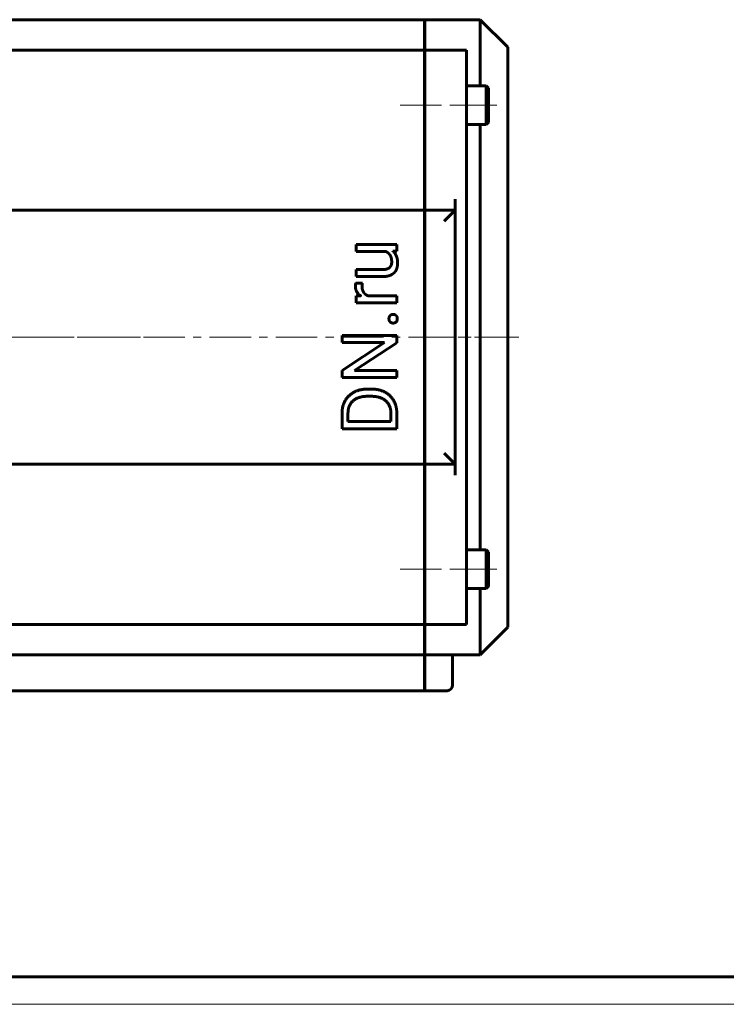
# Model space of a CAD drawing. Header units: millimetres. Extents: x 0 to 841, y 0 to 594.
# Tile 3 of 22: x 256 to 384, y 0 to 178. Entities that reach past the tile are written whole.
import ezdxf

# ---------------------------------------------------------------- set-up
doc = ezdxf.new("R2010")
doc.units = ezdxf.units.MM
for name, pattern in [('K5LT_AXLED', [12, 7.5, -1.5, 1.5, -1.5]), ('K5LT_BASIC', [0]), ('K5LT_THIN', [0])]:
    doc.linetypes.add(name, pattern=pattern)
doc.layers.add('Системный слой (1)', color=251, linetype='Continuous', true_color=0x6c6c6c)

# ---------------------------------------------------------------- blocks, each defined once
blk = doc.blocks.new('U43')
at = {"layer": 'Системный слой (1)', "color": 150, "linetype": 'K5LT_BASIC', "lineweight": 60, "true_color": 0x0080ff}
for p, q in [((340.14, 78.78), (340.14, 82.28)), ((340.14, 75.28), (340.14, 78.78))]:
    blk.add_line(p, q, dxfattribs=at)
blk = doc.blocks.new('U44')
at = {"layer": 'Системный слой (1)', "color": 150, "linetype": 'K5LT_BASIC', "lineweight": 60, "true_color": 0x0080ff}
for p, q in [((340.54, 78.78), (340.54, 81.88)), ((340.54, 75.68), (340.54, 78.78))]:
    blk.add_line(p, q, dxfattribs=at)
blk = doc.blocks.new('U45')
at = {"layer": 'Системный слой (1)', "color": 150, "linetype": 'K5LT_BASIC', "lineweight": 60, "true_color": 0x0080ff}
for p, q in [((340.14, 162.78), (340.14, 166.28)), ((340.14, 159.28), (340.14, 162.78))]:
    blk.add_line(p, q, dxfattribs=at)
blk = doc.blocks.new('U46')
at = {"layer": 'Системный слой (1)', "color": 150, "linetype": 'K5LT_BASIC', "lineweight": 60, "true_color": 0x0080ff}
for p, q in [((340.54, 162.78), (340.54, 165.88)), ((340.54, 159.68), (340.54, 162.78))]:
    blk.add_line(p, q, dxfattribs=at)
blk = doc.blocks.new('U50')
at = {"layer": 'Системный слой (1)', "color": 150, "linetype": 'K5LT_BASIC', "lineweight": 60, "true_color": 0x0080ff}
for p, q in [((196.04, 56.78), (91.14, 56.78)), ((216.04, 56.78), (204.04, 56.78)), ((328.94, 56.78), (224.04, 56.78))]:
    blk.add_line(p, q, dxfattribs=at)
blk = doc.blocks.new('U51')
at = {"layer": 'Системный слой (1)', "color": 150, "linetype": 'K5LT_BASIC', "lineweight": 60, "true_color": 0x0080ff}
for p, q in [((339.04, 166.28), (339.04, 178.28)), ((339.04, 82.28), (339.04, 159.28)), ((339.04, 63.28), (339.04, 75.28))]:
    blk.add_line(p, q, dxfattribs=at)
blk = doc.blocks.new('U53')
at = {"layer": 'Системный слой (1)', "color": 150, "linetype": 'K5LT_BASIC', "lineweight": 60, "true_color": 0x0080ff}
for p, q in [((197.54, 63.28), (91.14, 63.28)), ((217.54, 63.28), (202.54, 63.28)), ((328.94, 63.28), (222.54, 63.28))]:
    blk.add_line(p, q, dxfattribs=at)
blk = doc.blocks.new('U56')
at = {"layer": 'Системный слой (1)', "color": 30, "linetype": 'K5LT_AXLED', "lineweight": 18, "true_color": 0xff8000}
for q in [(210.04, 157.78), (134.54, 120.78), (285.54, 120.78), (210.04, 77.28)]:
    blk.add_line((210.04, 120.78), q, dxfattribs=at)
blk = doc.blocks.new('U103')
at = {"color": 150, "linetype": 'K5LT_BASIC', "lineweight": 60, "true_color": 0x0080ff}
blk.add_line((836, 5), (20, 5), dxfattribs=at)
at = {"color": 7, "linetype": 'K5LT_THIN', "lineweight": 18}
blk.add_line((841, 0), (0, 0), dxfattribs=at)

msp = doc.modelspace()

# ---------------------------------------------------------------- linework, layer by layer
at = {"layer": 'Системный слой (1)', "color": 150, "linetype": 'K5LT_BASIC', "lineweight": 60, "true_color": 0x0080ff}
for p, q in [((328.94, 178.284), (91.14, 178.284)), ((328.94, 172.784), (328.94, 178.284)), ((329.04, 172.784), (329.04, 178.284)), ((339.04, 178.284), (329.04, 178.284)), ((339.04, 178.284), (344.04, 173.284)), ((344.04, 68.284), (344.04, 173.284)), ((328.94, 172.784), (91.14, 172.784)), ((328.94, 172.784), (328.94, 170.784)), ((336.54, 172.784), (329.04, 172.784)), ((329.04, 172.784), (329.04, 170.784)), ((336.54, 172.784), (336.54, 170.784)), ((328.94, 170.784), (328.94, 145.784)), ((329.04, 170.784), (329.04, 145.784)), ((336.54, 120.784), (336.54, 170.784)), ((340.14, 166.284), (336.54, 166.284)), ((340.14, 166.284), (340.54, 165.884)), ((328.94, 164.784), (329.04, 164.784)), ((328.94, 160.784), (329.04, 160.784)), ((340.14, 159.284), (336.54, 159.284)), ((340.14, 159.284), (340.54, 159.684)), ((328.94, 143.784), (328.94, 145.784)), ((328.94, 145.784), (329.04, 145.784)), ((329.04, 143.784), (329.04, 145.784)), ((334.54, 145.784), (334.54, 143.784)), ((328.94, 143.784), (91.14, 143.784)), ((328.94, 143.784), (328.94, 141.784)), ((334.54, 143.784), (329.04, 143.784)), ((329.04, 143.784), (329.04, 141.784)), ((332.54, 141.784), (334.54, 143.784)), ((334.54, 97.784), (334.54, 143.784)), ((328.94, 141.784), (328.94, 99.784)), ((329.04, 141.784), (329.04, 99.784)), ((323.957, 137.585), (316.576, 137.585)), ((316.576, 137.585), (316.576, 136.316)), ((323.957, 136.377), (323.957, 137.585)), ((316.576, 136.316), (321.947, 136.316)), ((323.227, 136.351), (323.957, 136.377)), ((321.351, 133.035), (316.576, 133.035)), ((316.576, 133.035), (316.576, 131.773)), ((317.709, 130.599), (316.535, 130.605)), ((316.576, 131.773), (321.337, 131.773)), ((317.42, 128.291), (316.576, 128.266)), ((316.576, 128.266), (316.576, 127.038)), ((316.576, 127.038), (323.957, 127.038)), ((323.957, 128.3), (318.714, 128.3)), ((323.957, 127.038), (323.957, 128.3)), ((314.025, 121.11), (314.025, 119.808)), ((323.957, 121.11), (314.025, 121.11)), ((314.025, 119.808), (321.706, 119.808)), ((321.706, 119.808), (314.025, 114.787)), ((316.297, 114.787), (323.957, 119.787)), ((323.957, 119.787), (323.957, 121.11)), ((336.54, 70.784), (336.54, 120.784)), ((314.025, 114.787), (314.025, 113.471)), ((323.957, 114.787), (316.297, 114.787)), ((323.957, 113.471), (323.957, 114.787)), ((314.025, 113.471), (323.957, 113.471)), ((319.291, 111.4), (318.698, 111.4)), ((319.291, 110.097), (318.684, 110.097)), ((314.025, 107.02), (314.025, 104.21)), ((315.103, 107.02), (315.103, 105.527)), ((315.103, 105.527), (322.886, 105.527)), ((322.886, 105.527), (322.886, 106.898)), ((323.957, 104.21), (323.957, 106.898)), ((314.025, 104.21), (323.957, 104.21)), ((328.94, 99.784), (328.94, 97.784)), ((329.04, 99.784), (329.04, 97.784)), ((334.54, 97.784), (332.54, 99.784)), ((328.94, 97.784), (91.14, 97.784)), ((328.94, 97.784), (328.94, 95.784)), ((334.54, 97.784), (329.04, 97.784)), ((329.04, 97.784), (329.04, 95.784)), ((334.54, 97.784), (334.54, 95.784)), ((328.94, 95.784), (328.94, 70.784)), ((328.94, 95.784), (329.04, 95.784)), ((329.04, 95.784), (329.04, 70.784)), ((340.14, 82.284), (336.54, 82.284)), ((340.14, 82.284), (340.54, 81.884)), ((328.94, 80.784), (329.04, 80.784)), ((328.94, 76.784), (329.04, 76.784)), ((340.14, 75.284), (336.54, 75.284)), ((340.14, 75.284), (340.54, 75.684)), ((328.94, 70.784), (328.94, 68.784)), ((329.04, 70.784), (329.04, 68.784)), ((336.54, 70.784), (336.54, 68.784)), ((328.94, 68.784), (91.14, 68.784)), ((328.94, 63.284), (328.94, 68.784)), ((336.54, 68.784), (329.04, 68.784)), ((329.04, 63.284), (329.04, 68.784)), ((339.04, 63.284), (344.04, 68.284)), ((328.94, 63.284), (328.94, 57.784)), ((329.04, 63.284), (329.04, 57.784)), ((339.04, 63.284), (329.04, 63.284)), ((334.04, 57.784), (334.04, 63.284)), ((328.94, 57.784), (328.94, 56.784)), ((329.04, 57.784), (329.04, 56.784)), ((333.04, 56.784), (329.04, 56.784))]:
    msp.add_line(p, q, dxfattribs=at)
at = {"layer": 'Системный слой (1)', "color": 30, "linetype": 'K5LT_AXLED', "lineweight": 18, "true_color": 0xff8000}
for p, q in [((324.54, 162.784), (338.34, 162.784)), ((334.54, 162.784), (342.54, 162.784)), ((74.04, 120.784), (346.04, 120.784)), ((326.94, 120.784), (346.04, 120.784)), ((324.54, 78.784), (338.34, 78.784)), ((334.54, 78.784), (342.54, 78.784))]:
    msp.add_line(p, q, dxfattribs=at)
at = {"layer": 'Системный слой (1)', "color": 150, "linetype": 'K5LT_BASIC', "lineweight": 60, "true_color": 0x0080ff}
msp.add_arc((333.04, 57.784), 1, 270, 0, dxfattribs=at)
for points in [[(321.947, 136.316), (322.424, 136.105), (322.712, 135.668)], [(322.712, 135.668), (323.022, 135.197), (323.022, 134.392)], [(322.947, 133.891), (322.872, 133.649), (322.685, 133.455)], [(323.022, 134.392), (323.022, 134.133), (322.947, 133.891)], [(323.452, 132.442), (323.779, 132.762), (324.093, 133.656), (324.093, 134.195)], [(321.337, 131.773), (322.074, 131.773), (323.125, 132.121), (323.452, 132.442)], [(322.173, 133.148), (321.849, 133.035), (321.351, 133.035)], [(322.685, 133.455), (322.497, 133.26), (322.173, 133.148)], [(316.47, 130.36), (316.44, 130.183), (316.44, 130.046)], [(316.535, 130.605), (316.501, 130.537), (316.47, 130.36)], [(317.654, 129.985), (317.654, 130.162), (317.664, 130.302)], [(317.664, 130.302), (317.674, 130.442), (317.709, 130.599)], [(317.79, 129.214), (317.654, 129.548), (317.654, 129.985)], [(318.172, 128.648), (317.927, 128.88), (317.79, 129.214)], [(318.714, 128.3), (318.403, 128.43), (318.172, 128.648)], [(323.288, 124.923), (322.968, 124.923), (322.746, 124.722)], [(323.82, 124.722), (323.602, 124.923), (323.288, 124.923)], [(322.746, 124.722), (322.524, 124.521), (322.524, 124.139)], [(322.524, 124.139), (322.524, 123.757), (322.746, 123.555)], [(322.746, 123.555), (322.968, 123.354), (323.288, 123.354)], [(323.288, 123.354), (323.602, 123.354), (323.82, 123.555)], [(324.039, 124.139), (324.039, 124.521), (323.82, 124.722)], [(323.82, 123.555), (324.039, 123.757), (324.039, 124.139)], [(318.698, 111.4), (317.62, 111.4), (315.894, 110.772), (314.673, 109.606), (314.025, 107.996), (314.025, 107.02)], [(323.957, 106.898), (323.957, 107.935), (323.309, 109.592), (322.095, 110.772), (320.369, 111.4), (319.291, 111.4)], [(318.684, 110.097), (317.831, 110.097), (316.501, 109.688), (315.58, 108.896), (315.103, 107.757), (315.103, 107.02)], [(322.886, 106.898), (322.886, 107.962), (321.992, 109.381), (320.376, 110.097), (319.291, 110.097)]]:
    msp.add_open_spline(points, degree=2, dxfattribs=at)
for points, knots in [([(324.093, 134.195), (324.093, 134.986), (323.611, 136.028), (323.227, 136.351)], [0, 0, 0, 1.0607217, 2, 2, 2]), ([(316.44, 130.046), (316.44, 129.446), (316.951, 128.579), (317.413, 128.295), (317.42, 128.291)], [0, 0, 0, 1.4876121, 2.9752242, 3, 3, 3])]:
    msp.add_open_spline(points, degree=2, knots=knots, dxfattribs=at)

# ---------------------------------------------------------------- block references
msp.add_blockref('U103', (0, 0))
at = {"layer": 'Системный слой (1)'}
for name in ['U51', 'U45', 'U46', 'U56', 'U43', 'U44', 'U53', 'U50']:
    msp.add_blockref(name, (0, 0), dxfattribs=at)

doc.saveas('drawing.dxf')
